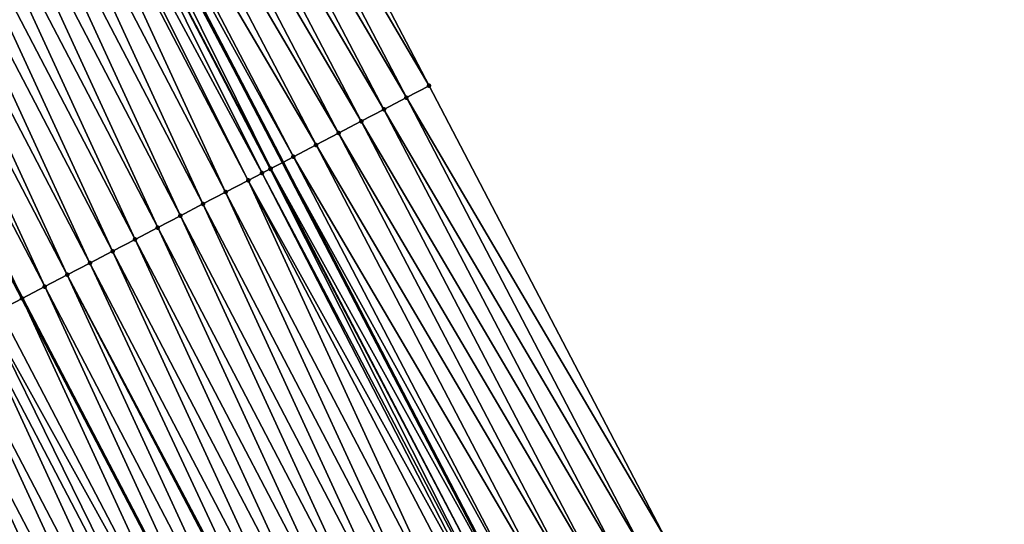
# Model space of a CAD drawing. Header units: feet. Extents: x 2007189 to 2022806, y 818621 to 837694.
# Tile 115 of 256: x 2012800 to 2012838, y 824143 to 824163. Entities that reach past the tile are written whole.
import ezdxf

# ---------------------------------------------------------------- set-up
doc = ezdxf.new("R2010")
doc.units = ezdxf.units.FT
doc.header["$MEASUREMENT"] = 0
for name, color, linetype, lineweight in [('EP_Travel Lane', 172, 'Continuous', 53), ('Road Shots', 141, 'Continuous', 100), ('Road X-Section', 40, 'Continuous', 13), ('STRIPING', 60, 'Continuous', 53)]:
    doc.layers.add(name, color=color, linetype=linetype, lineweight=lineweight)
doc.layers.add('I-77-MM17-21_SB-Surface-Border', color=7, linetype='Continuous')
doc.layers.add('I-77-MM17-21_SB-Surface-TIN', color=7, linetype='Continuous')

msp = doc.modelspace()

# ---------------------------------------------------------------- linework, layer by layer
at = {"layer": 'EP_Travel Lane'}
msp.add_polyline3d([(2012782.16792889, 824210.2098126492, 309.3220865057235), (2012791.397164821, 824192.468904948, 309.0347270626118), (2012800.626534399, 824174.7277403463, 308.767744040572), (2012809.855783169, 824156.9868079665, 308.4823459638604), (2012819.085163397, 824139.2456228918, 308.2169838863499), (2012828.314283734, 824121.5049373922, 307.9119992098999), (2012837.553826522, 824103.7444318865, 307.6395800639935), (2012846.784594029, 824086.0039819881, 307.3752113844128), (2012856.015098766, 824068.2640371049, 307.0712051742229), (2012865.245724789, 824050.5238591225, 306.785494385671), (2012874.476199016, 824032.7839728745, 306.4768860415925), (2012883.707060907, 824015.043341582, 306.2267507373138)], dxfattribs=at)
at = {"layer": 'I-77-MM17-21_SB-Surface-Border', "color": 3, "linetype": 'Continuous', "lineweight": -3}
msp.add_polyline3d([(2012786.929332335, 824212.6997463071, 309.1603073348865), (2012796.188815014, 824194.9747314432, 308.8672071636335), (2012806.334453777, 824177.7131036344, 308.54527021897), (2012815.594051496, 824159.9878685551, 308.2696581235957), (2012824.853489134, 824142.2629399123, 307.9697088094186), (2012834.112825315, 824124.5382054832, 307.6543441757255), (2012842.498882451, 824106.3206452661, 307.4421593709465), (2012852.616713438, 824089.0417725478, 307.1765981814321), (2012860.960331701, 824070.8397697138, 306.9091682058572), (2012870.191122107, 824053.0992055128, 306.6525954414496), (2012879.421309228, 824035.3598007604, 306.3050201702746), (2012888.651976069, 824017.6194740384, 306.0298027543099)], dxfattribs=at)
at = {"layer": 'I-77-MM17-21_SB-Surface-TIN', "color": 128, "linetype": 'Continuous', "lineweight": -3}
for points in [[(2012805.448406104, 824177.2495090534, 308.5905818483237), (2012815.594051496, 824159.9878685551, 308.2696581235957), (2012806.334453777, 824177.7131036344, 308.54527021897)], [(2012814.707957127, 824159.5243633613, 308.3078732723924), (2012805.448406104, 824177.2495090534, 308.5905818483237), (2012804.562312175, 824176.7860030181, 308.6288640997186)], [(2012814.707957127, 824159.5243633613, 308.3078732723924), (2012815.594051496, 824159.9878685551, 308.2696581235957), (2012805.448406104, 824177.2495090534, 308.5905818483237)], [(2012813.821845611, 824159.060890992, 308.3434825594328), (2012804.562312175, 824176.7860030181, 308.6288640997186), (2012803.676255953, 824176.3224248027, 308.6728765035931)], [(2012813.821845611, 824159.060890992, 308.3434825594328), (2012814.707957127, 824159.5243633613, 308.3078732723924), (2012804.562312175, 824176.7860030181, 308.6288640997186)], [(2012812.935787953, 824158.5973155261, 308.3872764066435), (2012803.676255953, 824176.3224248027, 308.6728765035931), (2012802.790194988, 824175.858855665, 308.7161682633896)], [(2012812.935787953, 824158.5973155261, 308.3872764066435), (2012813.821845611, 824159.060890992, 308.3434825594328), (2012803.676255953, 824176.3224248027, 308.6728765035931)], [(2012812.049685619, 824158.1338255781, 308.4242812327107), (2012802.790194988, 824175.858855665, 308.7161682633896), (2012801.904054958, 824175.3954378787, 308.7474446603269)], [(2012812.049685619, 824158.1338255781, 308.4242812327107), (2012812.935787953, 824158.5973155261, 308.3872764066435), (2012802.790194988, 824175.858855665, 308.7161682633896)], [(2012811.163507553, 824157.6704806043, 308.4497769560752), (2012801.904054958, 824175.3954378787, 308.7474446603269), (2012801.017834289, 824174.9321744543, 308.7664666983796)], [(2012811.163507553, 824157.6704806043, 308.4497769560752), (2012812.049685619, 824158.1338255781, 308.4242812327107), (2012801.904054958, 824175.3954378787, 308.7474446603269)], [(2012809.391048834, 824156.743987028, 308.4851790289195), (2012800.518264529, 824174.6711748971, 308.7680974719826), (2012800.131495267, 824174.4691375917, 308.7675026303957)], [(2012800.518264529, 824174.6711748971, 308.7680974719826), (2012809.855783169, 824156.9868079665, 308.4823459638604), (2012800.626534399, 824174.7277403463, 308.767744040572)], [(2012809.391048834, 824156.743987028, 308.4851790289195), (2012809.855783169, 824156.9868079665, 308.4823459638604), (2012800.518264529, 824174.6711748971, 308.7680974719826)], [(2012810.277359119, 824157.2070789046, 308.4797759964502), (2012801.017834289, 824174.9321744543, 308.7664666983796), (2012800.626534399, 824174.7277403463, 308.767744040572)], [(2012810.277359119, 824157.2070789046, 308.4797759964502), (2012800.626534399, 824174.7277403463, 308.767744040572), (2012809.855783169, 824156.9868079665, 308.4823459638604)], [(2012810.277359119, 824157.2070789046, 308.4797759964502), (2012811.163507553, 824157.6704806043, 308.4497769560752), (2012801.017834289, 824174.9321744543, 308.7664666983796)], [(2012809.049046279, 824156.5653627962, 308.4828932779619), (2012800.131495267, 824174.4691375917, 308.7675026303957), (2012799.547986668, 824174.1643652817, 308.7643568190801)], [(2012809.049046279, 824156.5653627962, 308.4828932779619), (2012809.367301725, 824156.7315815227, 308.4851854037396), (2012800.131495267, 824174.4691375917, 308.7675026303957)], [(2012809.367301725, 824156.7315815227, 308.4851854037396), (2012809.391048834, 824156.743987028, 308.4851790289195), (2012800.131495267, 824174.4691375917, 308.7675026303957)], [(2012807.618165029, 824155.8183071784, 308.45598161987), (2012799.245098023, 824174.0062121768, 308.7596910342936), (2012798.358629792, 824173.5434226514, 308.7410915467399)], [(2012808.504624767, 824156.2811129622, 308.4732906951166), (2012799.547986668, 824174.1643652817, 308.7643568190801), (2012799.245098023, 824174.0062121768, 308.7596910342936)], [(2012807.618165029, 824155.8183071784, 308.45598161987), (2012808.504624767, 824156.2811129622, 308.4732906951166), (2012799.245098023, 824174.0062121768, 308.7596910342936)], [(2012808.504624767, 824156.2811129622, 308.4732906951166), (2012809.049046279, 824156.5653627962, 308.4828932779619), (2012799.547986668, 824174.1643652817, 308.7643568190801)], [(2012806.731693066, 824155.3555247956, 308.4368148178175), (2012798.358629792, 824173.5434226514, 308.7410915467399), (2012797.472158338, 824173.080639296, 308.7220022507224)], [(2012806.731693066, 824155.3555247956, 308.4368148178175), (2012807.618165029, 824155.8183071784, 308.45598161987), (2012798.358629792, 824173.5434226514, 308.7410915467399)], [(2012805.845237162, 824154.8927116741, 308.4200882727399), (2012797.472158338, 824173.080639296, 308.7220022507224), (2012796.58571208, 824172.617807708, 308.706741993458)], [(2012805.845237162, 824154.8927116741, 308.4200882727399), (2012806.731693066, 824155.3555247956, 308.4368148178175), (2012797.472158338, 824173.080639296, 308.7220022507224)], [(2012804.958801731, 824154.4298593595, 308.4064731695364), (2012796.58571208, 824172.617807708, 308.706741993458), (2012795.699267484, 824172.1549729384, 308.6917343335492)], [(2012804.958801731, 824154.4298593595, 308.4064731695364), (2012805.845237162, 824154.8927116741, 308.4200882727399), (2012796.58571208, 824172.617807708, 308.706741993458)], [(2012804.07236061, 824153.967017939, 308.3919932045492), (2012795.699267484, 824172.1549729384, 308.6917343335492), (2012794.812810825, 824171.6921612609, 308.6748934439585)], [(2012804.07236061, 824153.967017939, 308.3919932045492), (2012804.958801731, 824154.4298593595, 308.4064731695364), (2012795.699267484, 824172.1549729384, 308.6917343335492)], [(2012803.185913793, 824153.5041874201, 308.3766477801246), (2012794.812810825, 824171.6921612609, 308.6748934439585), (2012793.926355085, 824171.2293478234, 308.658192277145)], [(2012803.185913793, 824153.5041874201, 308.3766477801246), (2012804.07236061, 824153.967017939, 308.3919932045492), (2012794.812810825, 824171.6921612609, 308.6748934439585)], [(2012802.299445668, 824153.0413976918, 308.3580641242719), (2012793.926355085, 824171.2293478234, 308.658192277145), (2012793.03988711, 824170.766557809, 308.6396316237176)], [(2012802.299445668, 824153.0413976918, 308.3580641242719), (2012803.185913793, 824153.5041874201, 308.3766477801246), (2012793.926355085, 824171.2293478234, 308.658192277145)], [(2012801.412977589, 824152.5786078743, 308.3394875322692), (2012793.03988711, 824170.766557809, 308.6396316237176), (2012792.153420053, 824170.3037660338, 308.6212107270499)], [(2012801.412977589, 824152.5786078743, 308.3394875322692), (2012802.299445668, 824153.0413976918, 308.3580641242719), (2012793.03988711, 824170.766557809, 308.6396316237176)], [(2012800.526532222, 824152.1157745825, 308.3243622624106), (2012792.153420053, 824170.3037660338, 308.6212107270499), (2012791.266967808, 824169.840945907, 308.6050406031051)], [(2012800.526532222, 824152.1157745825, 308.3243622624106), (2012801.412977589, 824152.5786078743, 308.3394875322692), (2012792.153420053, 824170.3037660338, 308.6212107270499)], [(2012791.266967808, 824169.840945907, 308.6050406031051), (2012790.380514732, 824169.3781247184, 308.5889096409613), (2012799.640057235, 824151.6529953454, 308.3049007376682)], [(2012800.526532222, 824152.1157745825, 308.3243622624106), (2012791.266967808, 824169.840945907, 308.6050406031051), (2012799.640057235, 824151.6529953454, 308.3049007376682)], [(2012789.827509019, 824169.0894235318, 308.5772489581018), (2012799.640057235, 824151.6529953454, 308.3049007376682), (2012790.380514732, 824169.3781247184, 308.5889096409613)], [(2012798.753607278, 824151.1901734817, 308.2889132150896), (2012799.640057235, 824151.6529953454, 308.3049007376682), (2012789.827509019, 824169.0894235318, 308.5772489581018)], [(2012824.853489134, 824142.2629399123, 307.9697088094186), (2012815.594051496, 824159.9878685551, 308.2696581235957), (2012814.707957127, 824159.5243633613, 308.3078732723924)], [(2012823.96744709, 824141.7993345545, 308.0158758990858), (2012814.707957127, 824159.5243633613, 308.3078732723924), (2012813.821845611, 824159.060890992, 308.3434825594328)], [(2012823.96744709, 824141.7993345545, 308.0158758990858), (2012824.853489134, 824142.2629399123, 307.9697088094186), (2012814.707957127, 824159.5243633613, 308.3078732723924)], [(2012823.081380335, 824141.3357765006, 308.0582876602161), (2012813.821845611, 824159.060890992, 308.3434825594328), (2012812.935787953, 824158.5973155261, 308.3872764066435)], [(2012823.081380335, 824141.3357765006, 308.0582876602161), (2012823.96744709, 824141.7993345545, 308.0158758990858), (2012813.821845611, 824159.060890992, 308.3434825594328)], [(2012822.195339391, 824140.8721690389, 308.1046217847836), (2012812.935787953, 824158.5973155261, 308.3872764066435), (2012812.049685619, 824158.1338255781, 308.4242812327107)], [(2012822.195339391, 824140.8721690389, 308.1046217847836), (2012823.081380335, 824141.3357765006, 308.0582876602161), (2012812.935787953, 824158.5973155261, 308.3872764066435)], [(2012821.309279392, 824140.408598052, 308.148060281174), (2012812.049685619, 824158.1338255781, 308.4242812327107), (2012811.163507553, 824157.6704806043, 308.4497769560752)], [(2012821.309279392, 824140.408598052, 308.148060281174), (2012822.195339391, 824140.8721690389, 308.1046217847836), (2012812.049685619, 824158.1338255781, 308.4242812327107)], [(2012820.423112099, 824139.9452324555, 308.1751933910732), (2012811.163507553, 824157.6704806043, 308.4497769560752), (2012810.277359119, 824157.2070789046, 308.4797759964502)], [(2012820.423112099, 824139.9452324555, 308.1751933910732), (2012821.309279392, 824140.408598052, 308.148060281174), (2012811.163507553, 824157.6704806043, 308.4497769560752)], [(2012819.537018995, 824139.481724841, 308.2136009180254), (2012810.277359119, 824157.2070789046, 308.4797759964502), (2012809.855783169, 824156.9868079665, 308.4823459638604)], [(2012819.537018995, 824139.481724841, 308.2136009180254), (2012820.423112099, 824139.9452324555, 308.1751933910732), (2012810.277359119, 824157.2070789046, 308.4797759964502)], [(2012809.391048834, 824156.743987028, 308.4851790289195), (2012819.085163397, 824139.2456228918, 308.2169838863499), (2012809.855783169, 824156.9868079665, 308.4823459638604)], [(2012819.537018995, 824139.481724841, 308.2136009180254), (2012809.855783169, 824156.9868079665, 308.4823459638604), (2012819.085163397, 824139.2456228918, 308.2169838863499)], [(2012818.210082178, 824138.7884172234, 308.2211282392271), (2012809.049046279, 824156.5653627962, 308.4828932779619), (2012808.504624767, 824156.2811129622, 308.4732906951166)], [(2012818.382461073, 824138.8784533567, 308.2219994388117), (2012809.367301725, 824156.7315815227, 308.4851854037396), (2012809.049046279, 824156.5653627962, 308.4828932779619)], [(2012818.210082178, 824138.7884172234, 308.2211282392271), (2012818.382461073, 824138.8784533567, 308.2219994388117), (2012809.049046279, 824156.5653627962, 308.4828932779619)], [(2012818.65071682, 824139.0186174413, 308.2202365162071), (2012809.391048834, 824156.743987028, 308.4851790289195), (2012809.367301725, 824156.7315815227, 308.4851854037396)], [(2012818.382461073, 824138.8784533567, 308.2219994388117), (2012818.65071682, 824139.0186174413, 308.2202365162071), (2012809.367301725, 824156.7315815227, 308.4851854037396)], [(2012818.65071682, 824139.0186174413, 308.2202365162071), (2012819.085163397, 824139.2456228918, 308.2169838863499), (2012809.391048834, 824156.743987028, 308.4851790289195)], [(2012816.877864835, 824138.092876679, 308.19587522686), (2012808.504624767, 824156.2811129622, 308.4732906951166), (2012807.618165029, 824155.8183071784, 308.45598161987)], [(2012816.877864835, 824138.092876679, 308.19587522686), (2012817.764328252, 824138.5556754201, 308.2137431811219), (2012808.504624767, 824156.2811129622, 308.4732906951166)], [(2012817.764328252, 824138.5556754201, 308.2137431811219), (2012818.210082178, 824138.7884172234, 308.2211282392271), (2012808.504624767, 824156.2811129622, 308.4732906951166)], [(2012815.991405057, 824137.6300709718, 308.1785603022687), (2012807.618165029, 824155.8183071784, 308.45598161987), (2012806.731693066, 824155.3555247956, 308.4368148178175)], [(2012815.991405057, 824137.6300709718, 308.1785603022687), (2012816.877864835, 824138.092876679, 308.19587522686), (2012807.618165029, 824155.8183071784, 308.45598161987)], [(2012815.104963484, 824137.1672304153, 308.1640119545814), (2012806.731693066, 824155.3555247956, 308.4368148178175), (2012805.845237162, 824154.8927116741, 308.4200882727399)], [(2012815.104963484, 824137.1672304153, 308.1640119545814), (2012815.991405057, 824137.6300709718, 308.1785603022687), (2012806.731693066, 824155.3555247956, 308.4368148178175)], [(2012814.218503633, 824136.7044248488, 308.1466858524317), (2012805.845237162, 824154.8927116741, 308.4200882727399), (2012804.958801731, 824154.4298593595, 308.4064731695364)], [(2012814.218503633, 824136.7044248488, 308.1466858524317), (2012815.104963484, 824137.1672304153, 308.1640119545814), (2012805.845237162, 824154.8927116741, 308.4200882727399)], [(2012813.33204353, 824136.2416197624, 308.1293216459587), (2012804.958801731, 824154.4298593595, 308.4064731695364), (2012804.07236061, 824153.967017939, 308.3919932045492)], [(2012813.33204353, 824136.2416197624, 308.1293216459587), (2012814.218503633, 824136.7044248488, 308.1466858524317), (2012804.958801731, 824154.4298593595, 308.4064731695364)], [(2012812.445579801, 824135.7788216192, 308.1114062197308), (2012804.07236061, 824153.967017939, 308.3919932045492), (2012803.185913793, 824153.5041874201, 308.3766477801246)], [(2012812.445579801, 824135.7788216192, 308.1114062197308), (2012813.33204353, 824136.2416197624, 308.1293216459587), (2012804.07236061, 824153.967017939, 308.3919932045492)], [(2012811.559101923, 824135.3160505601, 308.0913406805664), (2012803.185913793, 824153.5041874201, 308.3766477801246), (2012802.299445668, 824153.0413976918, 308.3580641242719)], [(2012811.559101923, 824135.3160505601, 308.0913406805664), (2012812.445579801, 824135.7788216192, 308.1114062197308), (2012803.185913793, 824153.5041874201, 308.3766477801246)], [(2012810.762626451, 824134.9002545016, 308.0738899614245), (2012802.299445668, 824153.0413976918, 308.3580641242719), (2012801.412977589, 824152.5786078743, 308.3394875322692)], [(2012810.762626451, 824134.9002545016, 308.0738899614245), (2012811.559101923, 824135.3160505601, 308.0913406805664), (2012802.299445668, 824153.0413976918, 308.3580641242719)], [(2012809.786149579, 824134.39050191, 308.0517281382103), (2012801.412977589, 824152.5786078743, 308.3394875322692), (2012800.526532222, 824152.1157745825, 308.3243622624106)], [(2012809.786149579, 824134.39050191, 308.0517281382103), (2012810.672627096, 824134.8532736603, 308.0717388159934), (2012801.412977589, 824152.5786078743, 308.3394875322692)], [(2012810.672627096, 824134.8532736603, 308.0717388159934), (2012810.762626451, 824134.9002545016, 308.0738899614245), (2012801.412977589, 824152.5786078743, 308.3394875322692)], [(2012800.526532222, 824152.1157745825, 308.3243622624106), (2012799.640057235, 824151.6529953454, 308.3049007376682), (2012808.899694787, 824133.9276840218, 308.0353353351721)], [(2012809.786149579, 824134.39050191, 308.0517281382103), (2012800.526532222, 824152.1157745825, 308.3243622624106), (2012808.899694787, 824133.9276840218, 308.0353353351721)], [(2012808.013243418, 824133.4648648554, 308.0191337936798), (2012799.640057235, 824151.6529953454, 308.3049007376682), (2012798.753607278, 824151.1901734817, 308.2889132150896)], [(2012808.013243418, 824133.4648648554, 308.0191337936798), (2012808.899694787, 824133.9276840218, 308.0353353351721), (2012799.640057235, 824151.6529953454, 308.3049007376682)], [(2012808.013243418, 824133.4648648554, 308.0191337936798), (2012798.753607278, 824151.1901734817, 308.2889132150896), (2012798.303173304, 824150.9550122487, 308.2799432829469)], [(2012806.240270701, 824132.5393552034, 307.9764252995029), (2012797.867132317, 824150.7273968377, 308.2692908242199), (2012796.980649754, 824150.2646347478, 308.248513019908)], [(2012807.126759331, 824133.0021056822, 307.9981246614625), (2012798.303173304, 824150.9550122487, 308.2799432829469), (2012797.867132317, 824150.7273968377, 308.2692908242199)], [(2012806.240270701, 824132.5393552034, 307.9764252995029), (2012807.126759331, 824133.0021056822, 307.9981246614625), (2012797.867132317, 824150.7273968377, 308.2692908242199)], [(2012807.126759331, 824133.0021056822, 307.9981246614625), (2012808.013243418, 824133.4648648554, 308.0191337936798), (2012798.303173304, 824150.9550122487, 308.2799432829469)], [(2012805.353796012, 824132.0765780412, 307.9568442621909), (2012796.980649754, 824150.2646347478, 308.248513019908), (2012796.094196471, 824149.8018166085, 308.2321848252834)], [(2012805.353796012, 824132.0765780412, 307.9568442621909), (2012806.240270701, 824132.5393552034, 307.9764252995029), (2012796.980649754, 824150.2646347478, 308.248513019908)], [(2012804.467357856, 824131.6137309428, 307.9428152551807), (2012796.094196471, 824149.8018166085, 308.2321848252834), (2012795.207764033, 824149.3389585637, 308.2190246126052)], [(2012804.467357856, 824131.6137309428, 307.9428152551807), (2012805.353796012, 824132.0765780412, 307.9568442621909), (2012796.094196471, 824149.8018166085, 308.2321848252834)], [(2012803.580918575, 824131.150885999, 307.9286152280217), (2012795.207764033, 824149.3389585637, 308.2190246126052), (2012794.321341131, 824148.8760822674, 308.207313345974)], [(2012803.580918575, 824131.150885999, 307.9286152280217), (2012804.467357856, 824131.6137309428, 307.9428152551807), (2012795.207764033, 824149.3389585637, 308.2190246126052)], [(2012802.694459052, 824130.6880798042, 307.9113389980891), (2012794.321341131, 824148.8760822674, 308.207313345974), (2012793.434890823, 824148.4132584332, 308.1914372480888)], [(2012802.694459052, 824130.6880798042, 307.9113389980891), (2012803.580918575, 824131.150885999, 307.9286152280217), (2012794.321341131, 824148.8760822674, 308.207313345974)], [(2012801.808007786, 824130.2252578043, 307.8953175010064), (2012793.434890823, 824148.4132584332, 308.1914372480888), (2012792.54842578, 824147.9504628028, 308.1733221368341)], [(2012801.808007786, 824130.2252578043, 307.8953175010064), (2012802.694459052, 824130.6880798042, 307.9113389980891), (2012793.434890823, 824148.4132584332, 308.1914372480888)], [(2012800.921567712, 824129.7624143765, 307.8809971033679), (2012792.54842578, 824147.9504628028, 308.1733221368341), (2012791.66197921, 824147.4876318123, 308.1580141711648)], [(2012800.921567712, 824129.7624143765, 307.8809971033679), (2012801.808007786, 824130.2252578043, 307.8953175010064), (2012792.54842578, 824147.9504628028, 308.1733221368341)], [(2012800.035118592, 824129.2995882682, 307.8653017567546), (2012791.66197921, 824147.4876318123, 308.1580141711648), (2012790.775542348, 824147.0247822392, 308.1441814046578)], [(2012800.035118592, 824129.2995882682, 307.8653017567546), (2012800.921567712, 824129.7624143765, 307.8809971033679), (2012791.66197921, 824147.4876318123, 308.1580141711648)], [(2012799.148661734, 824128.8367769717, 307.8484305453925), (2012800.035118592, 824129.2995882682, 307.8653017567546), (2012790.775542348, 824147.0247822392, 308.1441814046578)]]:
    msp.add_3dface(points, dxfattribs=at)
at = {"layer": 'Road Shots', "lineweight": 100}
for p in [(2012815.594051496, 824159.9878685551, 308.2696581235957), (2012814.707957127, 824159.5243633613, 308.3078732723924), (2012813.821845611, 824159.060890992, 308.3434825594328), (2012812.935787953, 824158.5973155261, 308.3872764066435), (2012812.049685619, 824158.1338255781, 308.4242812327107), (2012811.163507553, 824157.6704806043, 308.4497769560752), (2012810.277359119, 824157.2070789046, 308.4797759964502), (2012809.049046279, 824156.5653627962, 308.4828932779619), (2012809.367301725, 824156.7315815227, 308.4851854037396), (2012809.391048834, 824156.743987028, 308.4851790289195), (2012808.504624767, 824156.2811129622, 308.4732906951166), (2012807.618165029, 824155.8183071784, 308.45598161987), (2012806.731693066, 824155.3555247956, 308.4368148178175), (2012805.845237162, 824154.8927116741, 308.4200882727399), (2012804.958801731, 824154.4298593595, 308.4064731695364), (2012804.07236061, 824153.967017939, 308.3919932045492), (2012803.185913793, 824153.5041874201, 308.3766477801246), (2012802.299445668, 824153.0413976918, 308.3580641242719), (2012801.412977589, 824152.5786078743, 308.3394875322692), (2012800.526532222, 824152.1157745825, 308.3243622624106), (2012799.64005832, 824151.652995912, 308.304900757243)]:
    msp.add_point(p, dxfattribs=at)
at = {"layer": 'Road X-Section', "extrusion": (-0.4629770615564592, 0.8862563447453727, 0.0142102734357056), "elevation": -201446.0502591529, "flags": 128}
msp.add_lwpolyline([(-2165656.429033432, 3171.468953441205), (-2165655.429033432, 3171.51426964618), (-2165654.429033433, 3171.552555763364), (-2165653.429033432, 3171.596572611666), (-2165652.429033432, 3171.639868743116), (-2165651.429033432, 3171.671148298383), (-2165650.429033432, 3171.690172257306), (-2165649.865392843, 3171.691803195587), (-2165649.429033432, 3171.69120829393), (-2165648.770726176, 3171.688062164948), (-2165648.429033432, 3171.683395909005), (-2165647.429033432, 3171.664794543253), (-2165646.429033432, 3171.645703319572), (-2165645.429033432, 3171.630441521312), (-2165644.429033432, 3171.615432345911), (-2165643.429033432, 3171.598589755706), (-2165642.429033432, 3171.581886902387), (-2165641.429033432, 3171.563324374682), (-2165640.429033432, 3171.544901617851), (-2165639.429033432, 3171.528729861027), (-2165638.429033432, 3171.512597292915), (-2165637.805202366, 3171.500935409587), (-2165637.429033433, 3171.493121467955), (-2165636.429033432, 3171.471437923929), (-2165635.429033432, 3171.44820044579), (-2165634.429033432, 3171.432048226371), (-2165633.429033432, 3171.421012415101), (-2165632.429033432, 3171.408187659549), (-2165631.429033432, 3171.394433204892), (-2165630.429033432, 3171.377715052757), (-2165629.429033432, 3171.362754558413), (-2165628.429033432, 3171.352061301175), (-2165627.429033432, 3171.338844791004), (-2165626.429033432, 3171.326534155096), (-2165625.429033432, 3171.31709678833), (-2165624.429033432, 3171.295841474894), (-2165623.429033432, 3171.270973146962), (-2165622.429033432, 3171.245720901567), (-2165621.429033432, 3171.222416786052), (-2165620.429033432, 3171.202705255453), (-2165619.429033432, 3171.184419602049), (-2165618.429033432, 3171.165372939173), (-2165617.429033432, 3171.14536271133), (-2165616.429033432, 3171.124589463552), (-2165615.429033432, 3171.105123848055), (-2165614.429033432, 3171.086189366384), (-2165613.429033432, 3171.067169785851), (-2165612.429033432, 3171.049467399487), (-2165611.429033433, 3171.03238353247), (-2165610.429033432, 3171.011828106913), (-2165609.680821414, 3170.992760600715)], dxfattribs=at)
at = {"layer": 'Road X-Section', "extrusion": (-0.4629770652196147, 0.8862563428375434, 0.01421027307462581), "elevation": -201466.0592047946, "flags": 128}
msp.add_lwpolyline([(-2165656.428201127, 3171.477602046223), (-2165655.428201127, 3171.515821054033), (-2165654.428201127, 3171.551433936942), (-2165653.428201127, 3171.59523220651), (-2165652.428201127, 3171.632240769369), (-2165651.428201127, 3171.657739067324), (-2165650.428201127, 3171.687741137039), (-2165649.428201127, 3171.693144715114), (-2165649.40140893, 3171.693151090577), (-2165649.042361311, 3171.690858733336), (-2165648.428201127, 3171.681255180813), (-2165647.428201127, 3171.663944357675), (-2165646.428201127, 3171.644775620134), (-2165645.428201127, 3171.628047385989), (-2165644.428201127, 3171.614430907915), (-2165643.428201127, 3171.599949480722), (-2165642.428201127, 3171.5846025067), (-2165641.428201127, 3171.566016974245), (-2165640.428201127, 3171.54743850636), (-2165639.428201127, 3171.532311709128), (-2165638.428201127, 3171.512848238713), (-2165637.428201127, 3171.496859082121), (-2165636.920075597, 3171.487888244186), (-2165636.428201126, 3171.477234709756), (-2165635.428201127, 3171.456454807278), (-2165634.428201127, 3171.440124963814), (-2165633.428201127, 3171.426963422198), (-2165632.428201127, 3171.41525097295), (-2165631.428201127, 3171.399373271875), (-2165630.428201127, 3171.381256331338), (-2165629.428201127, 3171.365946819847), (-2165628.428201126, 3171.352112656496), (-2165627.428201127, 3171.336189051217), (-2165626.428201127, 3171.317306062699), (-2165625.428201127, 3171.300115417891), (-2165624.428201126, 3171.284882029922), (-2165623.428201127, 3171.270372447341), (-2165622.428201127, 3171.249901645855), (-2165621.428201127, 3171.224393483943), (-2165620.428201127, 3171.200614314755), (-2165619.428201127, 3171.180749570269), (-2165618.428201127, 3171.163446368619), (-2165617.428201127, 3171.145851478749), (-2165616.428201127, 3171.125588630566), (-2165615.428201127, 3171.104440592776), (-2165614.428201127, 3171.086416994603), (-2165613.428201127, 3171.070864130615), (-2165612.428201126, 3171.05572825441), (-2165611.428201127, 3171.03910844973), (-2165610.428201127, 3171.016808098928), (-2165609.428201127, 3170.988182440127), (-2165608.740361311, 3170.966836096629)], dxfattribs=at)
at = {"layer": 'STRIPING'}
msp.add_polyline3d([(2012771.861349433, 824204.8285371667, 309.1447266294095), (2012781.120912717, 824187.103368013, 308.8638752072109), (2012790.380514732, 824169.3781247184, 308.5889096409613), (2012799.640057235, 824151.6529953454, 308.3049007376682), (2012808.899694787, 824133.9276840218, 308.0353353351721), (2012818.159185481, 824116.2026538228, 307.7434525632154), (2012827.41833221, 824098.4735408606, 307.4653492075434), (2012836.648972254, 824080.7332656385, 307.1860951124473), (2012845.879392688, 824062.993412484, 306.8737139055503), (2012855.110110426, 824045.2529879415, 306.606179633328), (2012864.340441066, 824027.5133073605, 306.2802535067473), (2012873.571354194, 824009.772507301, 306.0421921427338)], dxfattribs=at)

doc.saveas('drawing.dxf')
